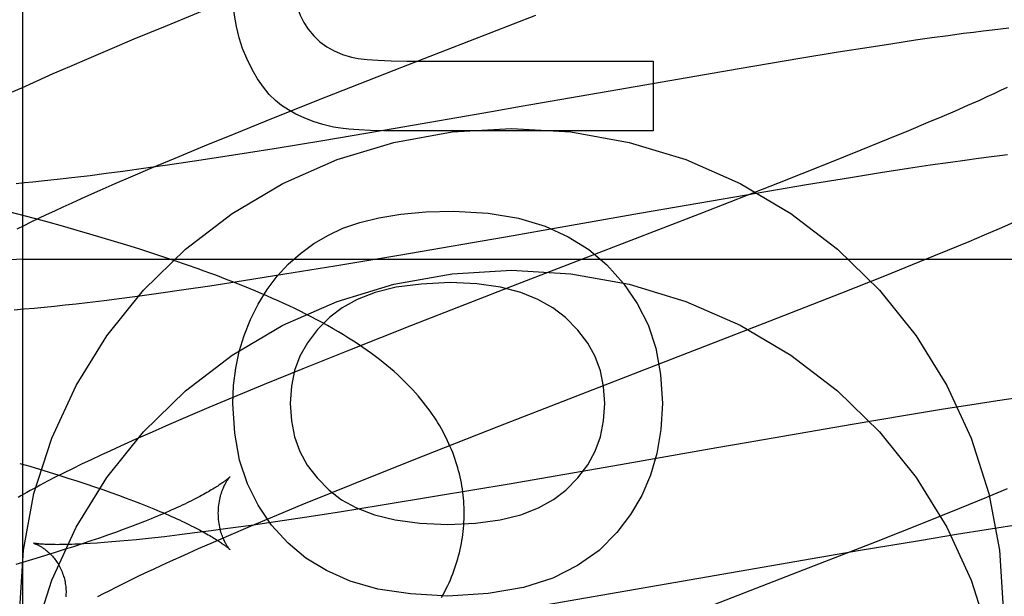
# Model space of a CAD drawing. Header units: inches. Extents: x 0 to 262, y 0 to 169.
# Tile 32 of 78: x 83.04 to 83.1962, y 93.9678 to 94.0592. Entities that reach past the tile are written whole.
import ezdxf

# ---------------------------------------------------------------- set-up
doc = ezdxf.new("R2010")
doc.units = ezdxf.units.IN
doc.header["$LTSCALE"] = 14.3846153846
doc.header["$MEASUREMENT"] = 0
doc.linetypes.add('HIDDEN', pattern=[0.2, 0.1, -0.1])
doc.layers.add('DEFAULT_2', color=8, linetype='HIDDEN')
doc.layers.add('MAIN_DOOR_ASSEMBLY', color=7, linetype='CONTINUOUS')

msp = doc.modelspace()

# ---------------------------------------------------------------- linework, layer by layer
at = {"layer": 'DEFAULT_2', "color": 8, "linetype": 'HIDDEN'}
for p, q in [((83.0405094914, 90.6620804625), (83.0405094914, 96.1625844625)), ((83.0692234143, 94.0606815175), (83.0630778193, 94.0581799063)), ((83.10062750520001, 94.05171463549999), (83.12186169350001, 94.0599516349)), ((83.0630778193, 94.0581799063), (83.0581297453, 94.0561355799)), ((83.19687115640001, 94.05787675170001), (83.1955958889, 94.057740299)), ((83.1847039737, 94.0563471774), (83.1820920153, 94.0559710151)), ((83.1872495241, 94.0567010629), (83.1847039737, 94.0563471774)), ((83.1897199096, 94.0570303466), (83.1872495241, 94.0567010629)), ((83.1913000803, 94.0572324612), (83.1897199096, 94.0570303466)), ((83.1928105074, 94.0574185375), (83.1913000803, 94.0572324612)), ((83.1942426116, 94.0575877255), (83.1928105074, 94.0574185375)), ((83.1955958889, 94.057740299), (83.1942426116, 94.0575877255)), ((83.0581297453, 94.0561355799), (83.0542979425, 94.054529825)), ((83.1747239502, 94.0548540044), (83.1698477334, 94.054080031)), ((83.17847727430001, 94.0554321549), (83.1747239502, 94.0548540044)), ((83.1820920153, 94.0559710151), (83.17847727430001, 94.0554321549)), ((83.0542979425, 94.054529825), (83.0505878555, 94.0529525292)), ((83.1698477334, 94.054080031), (83.1637444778, 94.05308279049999)), ((83.04789037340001, 94.05178940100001), (83.04526737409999, 94.0506430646)), ((83.0505878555, 94.0529525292), (83.04789037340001, 94.05178940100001)), ((83.0886389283, 94.04700603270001), (83.10062750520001, 94.05171463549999)), ((83.1043300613, 94.05264310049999), (83.1404896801, 94.05264310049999)), ((83.1404896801, 94.05264310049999), (83.1404896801, 94.04159265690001)), ((83.1637444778, 94.05308279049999), (83.1541359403, 94.0514665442)), ((83.04526737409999, 94.0506430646), (83.0427238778, 94.04951485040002)), ((83.1541359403, 94.0514665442), (83.1348658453, 94.0481290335)), ((83.0427238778, 94.04951485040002), (83.0402687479, 94.0484078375)), ((83.1966104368, 94.0484675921), (83.19559482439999, 94.0479907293)), ((83.0402687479, 94.0484078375), (83.03867637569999, 94.04767900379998)), ((83.0802374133, 94.0436599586), (83.0886389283, 94.04700603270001)), ((83.1348658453, 94.0481290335), (83.11956964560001, 94.0454495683)), ((83.1933956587, 94.0469810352), (83.1922143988, 94.04644945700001)), ((83.1945228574, 94.04749499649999), (83.1933956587, 94.0469810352)), ((83.19559482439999, 94.0479907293), (83.1945228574, 94.04749499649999)), ((83.11956964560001, 94.0454495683), (83.114834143, 94.0446223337)), ((83.190343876, 94.0456203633), (83.1883586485, 94.0447548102)), ((83.1922143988, 94.04644945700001), (83.190343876, 94.0456203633)), ((83.114834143, 94.0446223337), (83.09955261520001, 94.0419810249)), ((83.1862629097, 94.0438545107), (83.1840608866, 94.04292107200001)), ((83.1883586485, 94.0447548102), (83.1862629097, 94.0438545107)), ((83.074174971, 94.041212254), (83.0802374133, 94.0436599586)), ((83.1840608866, 94.04292107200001), (83.1809669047, 94.0416275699)), ((83.0693106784, 94.0392225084), (83.074174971, 94.041212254)), ((83.09955261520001, 94.0419810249), (83.0881023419, 94.04005055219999)), ((83.1404896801, 94.04159265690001), (83.10009404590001, 94.04159265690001)), ((83.1809669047, 94.0416275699), (83.1777017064, 94.0402812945)), ((83.0646401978, 94.0372853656), (83.0693106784, 94.0392225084)), ((83.0881023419, 94.04005055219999), (83.0803542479, 94.0387809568)), ((83.1777017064, 94.0402812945), (83.17339484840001, 94.03852915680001)), ((83.0739426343, 94.03776053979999), (83.06879125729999, 94.03696554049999)), ((83.0803542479, 94.0387809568), (83.0739426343, 94.03776053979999)), ((83.17339484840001, 94.03852915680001), (83.1679235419, 94.0363334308)), ((83.1920822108, 94.0372657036), (83.1941447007, 94.03752880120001)), ((83.1941447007, 94.03752880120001), (83.1954530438, 94.03768843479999)), ((83.1954530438, 94.03768843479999), (83.1967065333, 94.03783529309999)), ((83.0638375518, 94.0362266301), (83.0600314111, 94.0356793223)), ((83.0610575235, 94.03577801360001), (83.0646401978, 94.0372853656)), ((83.06879125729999, 94.03696554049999), (83.0638375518, 94.0362266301)), ((83.1679235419, 94.0363334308), (83.16017467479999, 94.03326572)), ((83.18099666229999, 94.0356828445), (83.1843951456, 94.03619204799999)), ((83.1843951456, 94.03619204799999), (83.1876139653, 94.03665676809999)), ((83.1876139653, 94.03665676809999), (83.1899038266, 94.0369747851)), ((83.1899038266, 94.0369747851), (83.1920822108, 94.0372657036)), ((83.0512014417, 94.0344981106), (83.0487622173, 94.0341995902)), ((83.0537410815, 94.0348230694), (83.0512014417, 94.0344981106)), ((83.0563764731, 94.03517363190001), (83.0537410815, 94.0348230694)), ((83.0600314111, 94.0356793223), (83.0563764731, 94.03517363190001)), ((83.0576230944, 94.0343121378), (83.0610575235, 94.03577801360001)), ((83.1717825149, 94.03423112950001), (83.1765115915, 94.03498739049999)), ((83.1765115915, 94.03498739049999), (83.18099666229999, 94.0356828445)), ((83.0407501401, 94.0333416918), (83.0394623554, 94.0332268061)), ((83.0420919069, 94.0334693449), (83.0407501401, 94.0333416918)), ((83.043486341, 94.03360971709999), (83.0420919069, 94.0334693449)), ((83.044932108, 94.03376271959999), (83.043486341, 94.03360971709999)), ((83.0464278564, 94.0339282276), (83.044932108, 94.03376271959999)), ((83.0487622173, 94.0341995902), (83.0464278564, 94.0339282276)), ((83.0527725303, 94.03219908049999), (83.0551509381, 94.0332421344)), ((83.0551509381, 94.0332421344), (83.0576230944, 94.0343121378)), ((83.16017467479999, 94.03326572), (83.147758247, 94.0284154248)), ((83.15526009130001, 94.0314668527), (83.16479277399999, 94.033080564)), ((83.16479277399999, 94.033080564), (83.1717825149, 94.03423112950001)), ((83.0504922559, 94.0311846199), (83.0527725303, 94.03219908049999)), ((83.1383354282, 94.028530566), (83.15526009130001, 94.0314668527)), ((83.0469213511, 94.02956195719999), (83.04831431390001, 94.0302004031)), ((83.04831431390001, 94.0302004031), (83.0504922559, 94.0311846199)), ((83.0411297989, 94.02802045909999), (83.0380916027, 94.02882535)), ((83.0430392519, 94.0277377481), (83.0442826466, 94.0283300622)), ((83.0442826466, 94.0283300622), (83.0455770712, 94.0289383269)), ((83.0455770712, 94.0289383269), (83.0469213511, 94.02956195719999)), ((83.147758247, 94.0284154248), (83.11895172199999, 94.0172644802)), ((83.1230260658, 94.025848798), (83.1383354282, 94.028530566)), ((83.03962721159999, 94.0260630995), (83.0407104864, 94.0266036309)), ((83.0407104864, 94.0266036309), (83.0418481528, 94.027162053)), ((83.0441495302, 94.02720190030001), (83.0411297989, 94.02802045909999)), ((83.0418481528, 94.027162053), (83.0430392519, 94.0277377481)), ((83.04714860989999, 94.02636884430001), (83.0441495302, 94.02720190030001)), ((83.1954068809, 94.02611824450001), (83.1976767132, 94.0271022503)), ((83.0491359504, 94.0258048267), (83.04714860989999, 94.02636884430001)), ((83.0511131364, 94.0252334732), (83.0491359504, 94.0258048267)), ((83.0530793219, 94.02465451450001), (83.0511131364, 94.0252334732)), ((83.1004560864, 94.0219448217), (83.1182624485, 94.025016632)), ((83.1182624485, 94.025016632), (83.1230260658, 94.025848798)), ((83.19057698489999, 94.02406980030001), (83.1930272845, 94.02510214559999)), ((83.1930272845, 94.02510214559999), (83.1954068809, 94.02611824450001)), ((83.055033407, 94.0240677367), (83.0530793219, 94.02465451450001)), ((83.0569743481, 94.0234728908), (83.055033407, 94.0240677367)), ((83.0589016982, 94.022869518), (83.0569743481, 94.0234728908)), ((83.1872012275, 94.022666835), (83.19057698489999, 94.02406980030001)), ((83.0608156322, 94.02225691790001), (83.0589016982, 94.022869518)), ((83.06271637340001, 94.0216343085), (83.0608156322, 94.02225691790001)), ((83.0899972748, 94.0201898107), (83.1004560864, 94.0219448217)), ((83.1827801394, 94.0208568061), (83.1872012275, 94.022666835)), ((83.0405094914, 94.0212563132), (83.5405094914, 94.0212563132)), ((83.0646038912, 94.02100091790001), (83.06271637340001, 94.0216343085)), ((83.0664778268, 94.0203560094), (83.0646038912, 94.02100091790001)), ((83.1772113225, 94.0186111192), (83.1827801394, 94.0208568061)), ((83.0754919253, 94.017857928), (83.08208003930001, 94.01889905)), ((83.08208003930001, 94.01889905), (83.0899972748, 94.0201898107)), ((83.070166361, 94.0170438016), (83.0754919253, 94.017857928)), ((83.11895172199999, 94.0172644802), (83.1021438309, 94.0107082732)), ((83.17038394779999, 94.0158964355), (83.1772113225, 94.0186111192)), ((83.0590692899, 94.01545256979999), (83.0620041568, 94.0158569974)), ((83.0620041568, 94.0158569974), (83.0660270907, 94.016431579)), ((83.0660270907, 94.016431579), (83.070166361, 94.0170438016)), ((83.159051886, 94.0114528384), (83.17038394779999, 94.0158964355)), ((83.0472132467, 94.0139886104), (83.0489391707, 94.014180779)), ((83.0489391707, 94.014180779), (83.0507046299, 94.01438584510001)), ((83.0507046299, 94.01438584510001), (83.0534195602, 94.0147161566)), ((83.0534195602, 94.0147161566), (83.0562079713, 94.01507205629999)), ((83.0562079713, 94.01507205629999), (83.0590692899, 94.01545256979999)), ((83.0406852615, 94.0133533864), (83.0422765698, 94.01349281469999)), ((83.0422765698, 94.01349281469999), (83.0438878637, 94.01364488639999)), ((83.0438878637, 94.01364488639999), (83.0455298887, 94.0138099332)), ((83.0455298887, 94.0138099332), (83.0472132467, 94.0139886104)), ((83.1383093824, 94.00341443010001), (83.159051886, 94.0114528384)), ((83.1021438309, 94.0107082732), (83.0923195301, 94.00682136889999)), ((83.0923195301, 94.00682136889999), (83.0849137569, 94.0038497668)), ((83.0849137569, 94.0038497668), (83.0787761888, 94.001350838)), ((83.1160129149, 93.9947652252), (83.1383093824, 94.00341443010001)), ((83.0787761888, 94.001350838), (83.0738349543, 93.9993087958)), ((83.0738349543, 93.9993087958), (83.0700086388, 93.99770487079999)), ((83.1951133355, 93.9987687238), (83.1913918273, 93.9981994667)), ((83.1986891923, 93.9992972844), (83.1951133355, 93.9987687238)), ((83.0700086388, 93.99770487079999), (83.066304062, 93.9961294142)), ((83.1865550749, 93.9974360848), (83.1804953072, 93.99645028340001)), ((83.1913918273, 93.9981994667), (83.1865550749, 93.9974360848)), ((83.066304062, 93.9961294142), (83.063610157, 93.994967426)), ((83.1804953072, 93.99645028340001), (83.1720294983, 93.99503294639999)), ((83.0609925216, 93.9938230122), (83.0584523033, 93.992695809)), ((83.063610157, 93.994967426), (83.0609925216, 93.9938230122)), ((83.1040647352, 93.9900704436), (83.1160129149, 93.9947652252)), ((83.1720294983, 93.99503294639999), (83.1552190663, 93.9921349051)), ((83.0584523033, 93.992695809), (83.0559933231, 93.9915865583)), ((83.0544036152, 93.9908585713), (83.0528507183, 93.9901381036)), ((83.0559933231, 93.9915865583), (83.0544036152, 93.9908585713)), ((83.1505858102, 93.9913254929), (83.13529526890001, 93.9886470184)), ((83.1552190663, 93.9921349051), (83.1505858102, 93.9913254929)), ((83.0513277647, 93.98942150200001), (83.0498318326, 93.9887067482)), ((83.0528507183, 93.9901381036), (83.0513277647, 93.98942150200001)), ((83.09569589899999, 93.9867354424), (83.1040647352, 93.9900704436)), ((83.0400046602, 93.9888548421), (83.0416014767, 93.98838481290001)), ((83.0416014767, 93.98838481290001), (83.0431671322, 93.9879157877)), ((83.0431671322, 93.9879157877), (83.0447002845, 93.9874481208)), ((83.0483745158, 93.98799873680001), (83.0469771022, 93.9873074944)), ((83.0498318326, 93.9887067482), (83.0483745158, 93.98799873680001)), ((83.13529526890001, 93.9886470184), (83.1176168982, 93.9855790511)), ((83.04565651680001, 93.98664158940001), (83.0444178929, 93.9860042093)), ((83.0447002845, 93.9874481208), (83.0461999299, 93.9869820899)), ((83.0469771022, 93.9873074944), (83.04565651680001, 93.98664158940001)), ((83.0461999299, 93.9869820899), (83.0476653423, 93.98651790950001)), ((83.0476653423, 93.98651790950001), (83.04909577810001, 93.9860558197)), ((83.04909577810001, 93.9860558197), (83.0504903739, 93.9855961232)), ((83.0896593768, 93.9842965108), (83.09569589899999, 93.9867354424)), ((83.0504903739, 93.9855961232), (83.0518482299, 93.98513916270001)), ((83.0518482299, 93.98513916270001), (83.0531682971, 93.9846853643)), ((83.0531682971, 93.9846853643), (83.0544490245, 93.9842353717)), ((83.1176168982, 93.9855790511), (83.1061018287, 93.98362733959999)), ((83.19664096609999, 93.98478798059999), (83.193372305, 93.9834409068)), ((83.0544490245, 93.9842353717), (83.0556888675, 93.98378988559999)), ((83.0556888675, 93.98378988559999), (83.0568870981, 93.9833493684)), ((83.0568870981, 93.9833493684), (83.05804350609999, 93.98291412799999)), ((83.05804350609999, 93.98291412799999), (83.0591578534, 93.98248451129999)), ((83.0848173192, 93.982314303), (83.0896593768, 93.9842965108)), ((83.1061018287, 93.98362733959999), (83.0971913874, 93.9821591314)), ((83.193372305, 93.9834409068), (83.1890621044, 93.9816880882)), ((83.08016938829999, 93.9803848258), (83.0848173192, 93.982314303)), ((83.0971913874, 93.9821591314), (83.0907455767, 93.9811283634)), ((83.1890621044, 93.9816880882), (83.1835881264, 93.97949196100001)), ((83.06083687, 93.9800547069), (83.0597914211, 93.97963548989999)), ((83.0766049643, 93.9788837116), (83.08016938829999, 93.9803848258)), ((83.085560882, 93.9803235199), (83.0805696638, 93.9795737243)), ((83.0907455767, 93.9811283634), (83.085560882, 93.9803235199)), ((83.0564025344, 93.9783421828), (83.055188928, 93.9779001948)), ((83.0575740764, 93.9787788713), (83.0564025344, 93.9783421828)), ((83.0587037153, 93.97921006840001), (83.0575740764, 93.9787788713)), ((83.0597914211, 93.97963548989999), (83.0587037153, 93.97921006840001)), ((83.0730393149, 93.978501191), (83.0703750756, 93.9781426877)), ((83.0767302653, 93.97901695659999), (83.0730393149, 93.978501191)), ((83.073188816, 93.9774241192), (83.0766049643, 93.9788837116)), ((83.0805696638, 93.9795737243), (83.0767302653, 93.97901695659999)), ((83.1835881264, 93.97949196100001), (83.17583750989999, 93.976424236)), ((83.1886046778, 93.9776066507), (83.1932780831, 93.9783495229)), ((83.1932780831, 93.9783495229), (83.1977035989, 93.9790306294)), ((83.0526389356, 93.97700240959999), (83.05130547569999, 93.97654795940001)), ((83.0539339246, 93.9774533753), (83.0526389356, 93.97700240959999)), ((83.055188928, 93.9779001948), (83.0539339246, 93.9774533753)), ((83.0571911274, 93.9766114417), (83.055877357, 93.9764903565)), ((83.05855823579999, 93.97674526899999), (83.0571911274, 93.9766114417)), ((83.0599773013, 93.9768917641), (83.05855823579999, 93.97674526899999)), ((83.0614469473, 93.9770508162), (83.0599773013, 93.9768917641)), ((83.0629659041, 93.9772222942), (83.0614469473, 93.9770508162)), ((83.06533386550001, 93.9775024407), (83.0629659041, 93.9772222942)), ((83.0678050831, 93.9778094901), (83.06533386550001, 93.9775024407)), ((83.0703750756, 93.9781426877), (83.0678050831, 93.9778094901)), ((83.0707304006, 93.9763588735), (83.073188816, 93.9774241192)), ((83.1733108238, 93.97506189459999), (83.1826995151, 93.97664121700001)), ((83.1826995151, 93.97664121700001), (83.1886046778, 93.9776066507)), ((83.0470853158, 93.97516821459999), (83.0456081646, 93.9747038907)), ((83.048527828, 93.97563053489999), (83.0470853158, 93.97516821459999)), ((83.0499348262, 93.9760905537), (83.048527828, 93.97563053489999)), ((83.05130547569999, 93.97654795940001), (83.0499348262, 93.9760905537)), ((83.05226876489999, 93.976203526), (83.0511817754, 93.97613316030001)), ((83.0534148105, 93.976286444), (83.05226876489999, 93.976203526)), ((83.05461819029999, 93.9763820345), (83.0534148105, 93.976286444)), ((83.055877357, 93.9764903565), (83.05461819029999, 93.9763820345)), ((83.0660989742, 93.9743108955), (83.06836567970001, 93.9753205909)), ((83.06836567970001, 93.9753205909), (83.0707304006, 93.9763588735)), ((83.1071135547, 93.9636182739), (83.1733108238, 93.97506189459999)), ((83.17583750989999, 93.976424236), (83.1634224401, 93.97157509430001)), ((83.0425536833, 93.9737703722), (83.04097833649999, 93.9733017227)), ((83.0440972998, 93.9742378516), (83.0425536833, 93.9737703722)), ((83.0456081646, 93.9747038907), (83.0440972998, 93.9742378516)), ((83.0639345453, 93.97333147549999), (83.0660989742, 93.9743108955)), ((83.04097833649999, 93.9733017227), (83.0393724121, 93.9728321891)), ((83.0599293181, 93.9714706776), (83.0612150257, 93.9720757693)), ((83.0612150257, 93.9720757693), (83.0625504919, 93.9726962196)), ((83.0625504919, 93.9726962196), (83.0639345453, 93.97333147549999)), ((83.05751202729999, 93.9703090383), (83.0586945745, 93.9708815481)), ((83.0586945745, 93.9708815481), (83.0599293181, 93.9714706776)), ((83.1634224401, 93.97157509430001), (83.1346322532, 93.9604305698)), ((83.0542881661, 93.9686977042), (83.0553077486, 93.969216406)), ((83.0553077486, 93.969216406), (83.05638276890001, 93.9697537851)), ((83.05638276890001, 93.9697537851), (83.05751202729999, 93.9703090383)), ((83.0524211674, 93.96772051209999), (83.0533255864, 93.9681987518)), ((83.0533255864, 93.9681987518), (83.0542881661, 93.9686977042))]:
    msp.add_line(p, q, dxfattribs=at)
for points in [[(83.0833341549, 94.06608787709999), (83.0834199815, 94.0643390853), (83.0836397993, 94.06273853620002), (83.0839988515, 94.0612919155), (83.0844814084, 94.05998216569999), (83.0850717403, 94.05879222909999), (83.0857750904, 94.0577277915)], [(83.0760285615, 94.05307285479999), (83.0753715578, 94.0546996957), (83.07482793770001, 94.0563914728), (83.0743957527, 94.058143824), (83.07408084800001, 94.0599698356), (83.0738890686, 94.0618825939), (83.073818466, 94.06387773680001)], [(83.0857750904, 94.0577277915), (83.0866598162, 94.05666671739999), (83.0876374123, 94.05573938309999), (83.0886964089, 94.0549503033), (83.0898712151, 94.0542859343), (83.0911962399, 94.05373273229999), (83.0926600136, 94.05329521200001)], [(83.0926600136, 94.05329521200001), (83.09370742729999, 94.05309705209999), (83.0951003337, 94.052934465), (83.09682603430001, 94.0528072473), (83.09892262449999, 94.0527160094), (83.1014281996, 94.0526613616), (83.1043300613, 94.05264310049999)], [(83.0815538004, 94.0456444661), (83.08056161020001, 94.04643668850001), (83.0795949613, 94.04740125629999), (83.0786510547, 94.04853255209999), (83.0777382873, 94.0498474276), (83.0768650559, 94.0513627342), (83.0760285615, 94.05307285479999)], [(83.0897704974, 94.0422182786), (83.0880864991, 94.04262466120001), (83.0865314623, 94.04310113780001), (83.0851083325, 94.0436516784), (83.083808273, 94.0442643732), (83.08262244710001, 94.0449273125), (83.0815538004, 94.0456444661)], [(83.10009404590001, 94.04159265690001), (83.0977268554, 94.0416102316), (83.0956265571, 94.0416626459), (83.0938008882, 94.0417500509), (83.09222663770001, 94.04187199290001), (83.0908805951, 94.0420280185), (83.0897704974, 94.0422182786)], [(83.0400094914, 93.9658336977), (83.0405925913, 93.97507851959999), (83.0422760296, 93.984058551), (83.0450840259, 93.99283614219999), (83.04894392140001, 94.0012242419), (83.0538218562, 94.0090906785), (83.059625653, 94.0163331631), (83.0662900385, 94.0228312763), (83.0737004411, 94.02850723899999), (83.0817639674, 94.03325938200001), (83.09035031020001, 94.0370389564), (83.09934435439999, 94.039768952), (83.1086076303, 94.041432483), (83.1180094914, 94.0419816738), (83.1274113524, 94.041432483), (83.1366746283, 94.039768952), (83.1456686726, 94.0370389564), (83.1542550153, 94.03325938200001), (83.1623185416, 94.02850723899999), (83.1697289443, 94.0228312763), (83.1763933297, 94.0163331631), (83.1821971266, 94.0090906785), (83.18707506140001, 94.0012242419), (83.1909349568, 93.99283614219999), (83.1937429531, 93.984058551), (83.1954263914, 93.97507851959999), (83.1960094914, 93.9658336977)], [(83.08898217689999, 94.0250783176), (83.0912636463, 94.0261467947), (83.093936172, 94.0270549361), (83.0969825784, 94.02781521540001), (83.1004543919, 94.0283902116), (83.1044031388, 94.0287425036), (83.10881164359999, 94.0288845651)], [(83.10881164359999, 94.0288845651), (83.11428863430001, 94.02854722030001), (83.1191426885, 94.02775533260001), (83.12332519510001, 94.0264905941), (83.1269819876, 94.02480792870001), (83.13025889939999, 94.02276226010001), (83.13310731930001, 94.0203352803)], [(83.07780893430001, 94.0140892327), (83.07925081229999, 94.0164266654), (83.0808525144, 94.01855226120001), (83.082606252, 94.02045714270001), (83.0845353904, 94.0221679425), (83.08666329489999, 94.0237112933), (83.08898217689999, 94.0250783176)], [(83.11050837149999, 93.9809354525), (83.1105044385, 93.9813881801), (83.11049141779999, 93.9818753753), (83.11046929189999, 93.9823623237), (83.1104380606, 93.9828489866), (83.1103977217, 93.9833352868), (83.1103482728, 93.9838211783), (83.1102897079, 93.9843066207), (83.1102220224, 93.9847915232), (83.1101452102, 93.98527579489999), (83.1100592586, 93.98575940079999), (83.1099641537, 93.9862422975), (83.1098598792, 93.98672442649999), (83.1097464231, 93.9872056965), (83.1096237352, 93.9876861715), (83.1094917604, 93.9881658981), (83.1093504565, 93.98864484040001), (83.1091997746, 93.9891229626), (83.1090396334, 93.98960031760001), (83.1088699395, 93.9900769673), (83.10869063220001, 93.99055285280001), (83.10850164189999, 93.9910279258), (83.1083028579, 93.99150222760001), (83.10809416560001, 93.9919757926), (83.1078754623, 93.99244860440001), (83.107646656, 93.99292060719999), (83.1074075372, 93.9933919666), (83.1071578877, 93.99386282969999), (83.1068975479, 93.9943331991), (83.10662636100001, 93.99480305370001), (83.1063440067, 93.9952726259), (83.10605027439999, 93.99574193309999), (83.1057445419, 93.99621159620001), (83.105426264, 93.9966820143), (83.1050946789, 93.99715381), (83.1047489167, 93.9976276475), (83.104388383, 93.998103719), (83.1040120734, 93.99858267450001), (83.1036200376, 93.99906377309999), (83.1032119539, 93.9995467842), (83.1027879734, 94.0000309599), (83.1023481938, 94.0005156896), (83.1018926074, 94.0010005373), (83.101421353, 94.0014849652), (83.1009342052, 94.00196885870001), (83.1004311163, 94.00245194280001), (83.0999116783, 94.00293430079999), (83.0993755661, 94.0034159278), (83.0988223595, 94.0038969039), (83.09825162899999, 94.00437730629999), (83.0976629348, 94.0048572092), (83.0970560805, 94.00533648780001), (83.0964297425, 94.0058158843), (83.0957830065, 94.006295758), (83.0951140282, 94.0067770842), (83.09442105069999, 94.0072606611), (83.093702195, 94.0077472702), (83.0929542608, 94.0082384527), (83.0921787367, 94.0087326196), (83.0913740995, 94.0092301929), (83.0905466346, 94.00972692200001), (83.0897011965, 94.0102198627), (83.0888430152, 94.0107062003), (83.0879793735, 94.01118232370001), (83.0871115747, 94.01164817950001), (83.08624439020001, 94.0121019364), (83.0853758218, 94.01254535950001), (83.08450555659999, 94.01297922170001), (83.08363296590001, 94.0134043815), (83.0827571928, 94.01382173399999), (83.0818782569, 94.01423169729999), (83.08099570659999, 94.0146348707), (83.08010991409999, 94.0150314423), (83.07922101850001, 94.0154216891), (83.0783292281, 94.015805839), (83.0774347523, 94.01618410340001), (83.0765376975, 94.016556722), (83.0756382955, 94.0169238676), (83.0747363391, 94.0172858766), (83.0738317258, 94.0176430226), (83.0729242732, 94.0179955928), (83.0720137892, 94.0183438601), (83.07110008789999, 94.0186880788), (83.0701829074, 94.01902851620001), (83.0692621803, 94.01936535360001), (83.068337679, 94.0196988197), (83.0664778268, 94.0203560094)], [(83.13310731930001, 94.0203352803), (83.1357744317, 94.0173993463), (83.1379607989, 94.01422019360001), (83.1396624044, 94.01084147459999), (83.1408912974, 94.00713223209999), (83.1416595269, 94.00296150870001), (83.14196307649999, 93.998372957)], [(83.0422760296, 93.9615665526), (83.0450840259, 93.9703441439), (83.04894392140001, 93.9787322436), (83.0538218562, 93.9865986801), (83.059625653, 93.99384116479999), (83.0662900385, 94.00033927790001), (83.0737004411, 94.0060152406), (83.0817639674, 94.01076738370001), (83.09035031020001, 94.014546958), (83.09934435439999, 94.0172769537), (83.1086076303, 94.0189404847), (83.1180094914, 94.0194896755), (83.1274113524, 94.0189404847), (83.1366746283, 94.0172769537), (83.1456686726, 94.014546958), (83.1542550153, 94.01076738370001), (83.1623185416, 94.0060152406), (83.1697289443, 94.00033927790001), (83.1763933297, 93.99384116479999), (83.1821971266, 93.9865986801), (83.18707506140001, 93.9787322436), (83.1909349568, 93.9703441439), (83.1937429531, 93.9615665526)], [(83.10825912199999, 94.0175271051), (83.1037048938, 94.0173093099), (83.0997327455, 94.01678975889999), (83.0963728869, 94.01594645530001), (83.0935346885, 94.0148453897), (83.0911275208, 94.01355255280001), (83.0891815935, 94.0120459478)], [(83.1265538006, 94.01200192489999), (83.12458445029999, 94.0135407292), (83.1222135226, 94.0148523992), (83.1194694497, 94.01595572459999), (83.1162669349, 94.0167943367), (83.1125206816, 94.017311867), (83.10825912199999, 94.0175271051)], [(83.073818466, 93.998372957), (83.0739389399, 94.0012143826), (83.0742774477, 94.00395985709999), (83.0748341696, 94.00660269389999), (83.0756085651, 94.00916295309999), (83.0766000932, 94.011660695), (83.07780893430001, 94.0140892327)], [(83.0391048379, 94.0132268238), (83.0406852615, 94.0133533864)], [(83.0891815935, 94.0120459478), (83.0872174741, 94.01006802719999), (83.0856352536, 94.00799874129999), (83.08444874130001, 94.00586527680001), (83.0836165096, 94.0035860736), (83.0830971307, 94.0010795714), (83.0829044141, 93.998372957)], [(83.1328157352, 93.998372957), (83.1326269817, 94.001037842), (83.1321113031, 94.0035188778), (83.1312827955, 94.0057912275), (83.13009917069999, 94.0079294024), (83.1285181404, 94.0100079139), (83.1265538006, 94.01200192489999)], [(83.0825827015, 93.9761952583), (83.07996748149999, 93.9790716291), (83.0778143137, 93.9822275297), (83.0761234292, 93.9856175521), (83.0748941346, 93.9893779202), (83.0741257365, 93.9936448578), (83.073818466, 93.998372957)], [(83.0829044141, 93.998372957), (83.0830991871, 93.9955955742), (83.0836165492, 93.9930396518), (83.0844453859, 93.99073185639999), (83.0856190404, 93.9885921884), (83.0871708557, 93.98654064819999), (83.0890897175, 93.9846039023)], [(83.1266169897, 93.9846192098), (83.128539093, 93.98657235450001), (83.13009386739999, 93.98863412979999), (83.1312703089, 93.9907791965), (83.132101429, 93.9930835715), (83.13262023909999, 93.99562327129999), (83.1328157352, 93.998372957)], [(83.14196307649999, 93.998372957), (83.1417155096, 93.99423021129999), (83.1410839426, 93.9904145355), (83.14006901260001, 93.9869599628), (83.1386688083, 93.98376439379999), (83.13688141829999, 93.9807257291), (83.1347074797, 93.97787800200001)], [(83.0444178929, 93.9860042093), (83.0438283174, 93.9856959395), (83.04325790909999, 93.985394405), (83.0427062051, 93.9850994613), (83.0421727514, 93.98481096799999), (83.04165704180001, 93.9845287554), (83.04115867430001, 93.98425270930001), (83.040676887, 93.98398251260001), (83.040211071, 93.9837179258), (83.0397604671, 93.9834586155)], [(83.0733492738, 93.9867098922), (83.0733418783, 93.9867023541), (83.07332874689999, 93.9866892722), (83.073309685, 93.9866707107), (83.0732844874, 93.9866467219), (83.07325291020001, 93.98661732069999), (83.0732148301, 93.98658263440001), (83.0731701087, 93.9865427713), (83.0731185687, 93.9864978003), (83.0730600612, 93.9864478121), (83.0729944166, 93.9863928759), (83.0729214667, 93.98633306), (83.0728410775, 93.9862684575), (83.0727531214, 93.9861991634), (83.0726573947, 93.98612521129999), (83.0725537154, 93.98604665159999), (83.0724418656, 93.9859635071), (83.0723216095, 93.9858757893), (83.0721927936, 93.98578356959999), (83.0720552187, 93.9856868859), (83.0719087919, 93.98558584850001), (83.071753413, 93.98548055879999), (83.07158892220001, 93.9853710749), (83.07141518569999, 93.9852574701), (83.07123204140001, 93.985139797), (83.0710393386, 93.98501811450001), (83.0708369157, 93.98489247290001), (83.0706245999, 93.9847629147), (83.0704022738, 93.98462951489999), (83.0701698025, 93.9844923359), (83.0699270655, 93.9843514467), (83.0696739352, 93.9842069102), (83.0694103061, 93.98405879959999), (83.0691360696, 93.98390718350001), (83.06885113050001, 93.9837521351), (83.068555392, 93.98359372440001), (83.0682487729, 93.9834320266), (83.06793117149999, 93.9832671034), (83.0676025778, 93.9830990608), (83.0672629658, 93.9829279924), (83.0669123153, 93.98275399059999), (83.0665506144, 93.9825771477), (83.0661778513, 93.98239755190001), (83.0657940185, 93.9822152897), (83.0653991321, 93.9820304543), (83.0649932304, 93.9818431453), (83.0645762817, 93.9816534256), (83.0641483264, 93.98146138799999), (83.0637092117, 93.9812670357), (83.0632588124, 93.9810703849), (83.0627970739, 93.9808714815), (83.06232382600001, 93.980670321), (83.0618392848, 93.9804670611), (83.0613435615, 93.9802618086), (83.06083687, 93.9800547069)], [(83.0715083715, 93.9809354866), (83.0715131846, 93.9812569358), (83.0715281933, 93.9815875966), (83.0715528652, 93.98191167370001), (83.0715865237, 93.9822277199), (83.0716284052, 93.982534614), (83.0716777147, 93.9828315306), (83.07173357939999, 93.9831176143), (83.0717951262, 93.9833922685), (83.071861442, 93.98365488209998), (83.0719316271, 93.9839050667), (83.0720047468, 93.9841423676), (83.072079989, 93.9843667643), (83.0721564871, 93.98457806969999), (83.07223360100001, 93.98477665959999), (83.0723106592, 93.98496270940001), (83.0723871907, 93.9851367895), (83.0724627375, 93.9852993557), (83.0725369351, 93.9854509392), (83.0726094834, 93.9855920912), (83.07268002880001, 93.9857231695), (83.0727482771, 93.9858445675), (83.0728139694, 93.98595666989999), (83.072876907, 93.98605990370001), (83.0729367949, 93.9861544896), (83.07299337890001, 93.98624067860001), (83.073046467, 93.9863187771), (83.073095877, 93.9863890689), (83.0731414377, 93.986451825), (83.0731830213, 93.98650734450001), (83.0732204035, 93.9865557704), (83.07325336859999, 93.9865972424), (83.0732818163, 93.9866320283), (83.0733056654, 93.98666039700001), (83.07332469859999, 93.9866824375), (83.0733387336, 93.98669827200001), (83.0733476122, 93.98670804), (83.07335115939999, 93.9867118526)], [(83.0890897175, 93.9846039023), (83.0910458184, 93.98309160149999), (83.0934439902, 93.98179969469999), (83.0962571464, 93.98070809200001), (83.0995665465, 93.9798770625), (83.1034534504, 93.979366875), (83.1078907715, 93.97915744)], [(83.1078907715, 93.97915744), (83.1123177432, 93.9793665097), (83.1161914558, 93.9798769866), (83.1194829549, 93.98070848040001), (83.1222791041, 93.9818021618), (83.1246667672, 93.9830992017), (83.1266169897, 93.9846192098)], [(83.0591578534, 93.98248451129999), (83.060229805, 93.98206093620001), (83.0607496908, 93.9818515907), (83.0612587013, 93.98164399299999), (83.06175672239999, 93.9814382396), (83.0622436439, 93.9812344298), (83.0627194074, 93.9810326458), (83.0631839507, 93.9808329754), (83.0636372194, 93.980635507), (83.0640791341, 93.9804403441), (83.0645097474, 93.98024753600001), (83.0649290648, 93.9800571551), (83.0653371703, 93.9798692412), (83.0657341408, 93.9796838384), (83.06612001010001, 93.9795010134), (83.06649484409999, 93.9793208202), (83.06685864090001, 93.9791433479), (83.06721142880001, 93.97896867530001), (83.0675532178, 93.9787968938), (83.06788403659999, 93.9786280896), (83.0682038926, 93.9784623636), (83.0685127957, 93.97829982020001), (83.0688108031, 93.9781405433), (83.0690979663, 93.9779846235), (83.0693743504, 93.9778321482), (83.0696400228, 93.97768320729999), (83.069895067, 93.97753788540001), (83.07013955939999, 93.97739627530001), (83.0703736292, 93.9772584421), (83.0705973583, 93.9771244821), (83.0708109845, 93.9769943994), (83.0710146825, 93.9768682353), (83.0712086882, 93.9767459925), (83.0713932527, 93.97662766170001), (83.07156846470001, 93.97651333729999), (83.071734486, 93.9764030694), (83.0718913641, 93.9762969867), (83.0720391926, 93.9761951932), (83.0721780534, 93.97609780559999), (83.0723079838, 93.9760049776), (83.0724292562, 93.975916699), (83.0725420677, 93.9758330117), (83.0726466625, 93.97575392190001), (83.07274327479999, 93.9756794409), (83.0728320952, 93.9756096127), (83.0729133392, 93.9755444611), (83.0729871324, 93.9754840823), (83.0730536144, 93.9754285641), (83.0733322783, 93.9751781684)], [(83.0733322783, 93.9751781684), (83.073340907, 93.97516955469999), (83.073348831, 93.97516149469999), (83.0733512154, 93.9751590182), (83.07334813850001, 93.97516231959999), (83.0733397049, 93.97517157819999), (83.073326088, 93.9751869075), (83.0733074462, 93.9752084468), (83.07328396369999, 93.9752363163), (83.07325586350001, 93.9752705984), (83.0732232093, 93.9753115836), (83.0731860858, 93.9753595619), (83.0731447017, 93.9754146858), (83.07309926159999, 93.975477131), (83.0730499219, 93.97554716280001), (83.0729968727, 93.9756250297), (83.0729403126, 93.9757109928), (83.0728804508, 93.9758053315), (83.072817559, 93.9759082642), (83.0727519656, 93.97601994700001), (83.0726838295, 93.9761408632), (83.07261338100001, 93.97627144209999), (83.0725409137, 93.9764120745), (83.0724667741, 93.9765631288), (83.0723912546, 93.9767251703), (83.0723146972, 93.9768987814), (83.07223760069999, 93.97708432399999), (83.0721604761, 93.97728225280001), (83.07208395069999, 93.97749283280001), (83.07200868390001, 93.9777163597), (83.071935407, 93.9779530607), (83.0718648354, 93.97820335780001), (83.0717979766, 93.9784667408), (83.0717357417, 93.97874303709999), (83.0716791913, 93.97903125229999), (83.0716292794, 93.97933055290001), (83.0715869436, 93.97963976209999), (83.0715530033, 93.97995774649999), (83.07152821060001, 93.9802830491), (83.07151319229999, 93.98061373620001), (83.0715083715, 93.9809354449)], [(83.1069185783, 93.9675749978), (83.1071773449, 93.96804407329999), (83.1074254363, 93.96851352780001), (83.1076630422, 93.9689834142), (83.1078903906, 93.9694538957), (83.1081077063, 93.9699251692), (83.1083150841, 93.9703971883), (83.1085126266, 93.9708699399), (83.10870046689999, 93.9713435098), (83.1088787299, 93.97181799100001), (83.1090474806, 93.9722933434), (83.109206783, 93.9727695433), (83.10935671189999, 93.9732466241), (83.1094973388, 93.97372463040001), (83.1096286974, 93.97420349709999), (83.1097508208, 93.97468317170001), (83.1098637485, 93.975163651), (83.109967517, 93.9756449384), (83.1100621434, 93.9761269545), (83.1101476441, 93.9766096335), (83.110224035, 93.97709293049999), (83.1102913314, 93.9775768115), (83.1103495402, 93.9780611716), (83.11039866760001, 93.9785459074), (83.11043872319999, 93.9790309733), (83.11046971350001, 93.97951631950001), (83.1104916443, 93.98000185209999), (83.11050452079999, 93.9804875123), (83.11050837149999, 93.9809354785)], [(83.1347074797, 93.97787800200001), (83.13189425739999, 93.97503887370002), (83.1284881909, 93.972637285), (83.1245545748, 93.9706486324), (83.11989752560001, 93.96914672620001), (83.1143211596, 93.9682053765), (83.1078907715, 93.96779998)], [(83.04219742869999, 93.97618737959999), (83.0421844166, 93.97619022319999), (83.0421736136, 93.9761926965), (83.0421784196, 93.9761914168), (83.0421931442, 93.9761874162), (83.0422155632, 93.9761810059), (83.0422452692, 93.97617207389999), (83.0422820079, 93.9761604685), (83.0423255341, 93.9761460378), (83.0423754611, 93.9761286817), (83.04243145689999, 93.97610828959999), (83.04249316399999, 93.9760847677), (83.0425602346, 93.9760580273), (83.0426323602, 93.97602797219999), (83.04270917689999, 93.9759945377), (83.04279055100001, 93.9759575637), (83.04287632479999, 93.9759168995), (83.04296623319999, 93.97587244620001), (83.0430600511, 93.97582408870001), (83.0431575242, 93.9757717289), (83.0432583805, 93.9757152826), (83.0433624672, 93.9756545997), (83.0434695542, 93.97558957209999), (83.0435796, 93.9755199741), (83.043692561, 93.9754455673), (83.04380818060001, 93.9753662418), (83.0439262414, 93.97528186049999), (83.0440465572, 93.9751922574), (83.0441688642, 93.9750973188), (83.0442931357, 93.97499673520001), (83.0444193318, 93.9748901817), (83.04454714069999, 93.97477754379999), (83.0446763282, 93.9746586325), (83.044806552, 93.9745333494), (83.0449374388, 93.9744016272), (83.0450687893, 93.9742632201), (83.0452004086, 93.97411786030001), (83.0453318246, 93.97396557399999), (83.0454626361, 93.97380631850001), (83.0455923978, 93.97364011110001), (83.04572068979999, 93.9734669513), (83.0458470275, 93.9732869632), (83.0459709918, 93.9731002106), (83.0460920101, 93.9729070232), (83.0462095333, 93.9727077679), (83.046323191, 93.97250257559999), (83.0464326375, 93.97229158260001), (83.0465373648, 93.97207529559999), (83.0466369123, 93.9718542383), (83.0467309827, 93.97162866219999), (83.0468193, 93.97139884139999), (83.0469015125, 93.971165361), (83.0469772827, 93.9709289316), (83.0470375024, 93.9707222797)], [(83.0511817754, 93.97613316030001), (83.05015520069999, 93.9760751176), (83.0496648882, 93.97605061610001), (83.0491900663, 93.97602906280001), (83.0487308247, 93.97601039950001), (83.0482873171, 93.97599456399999), (83.0478596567, 93.975981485), (83.0474479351, 93.97597108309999), (83.0470522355, 93.975963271), (83.0466725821, 93.97595795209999), (83.0463089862, 93.97595502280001), (83.0459614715, 93.97595437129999), (83.0456299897, 93.9759558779), (83.0453146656, 93.975959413), (83.0450155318, 93.9759648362), (83.0447326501, 93.975971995), (83.0444660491, 93.9759807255), (83.0442156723, 93.97599085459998), (83.0439814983, 93.97600219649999), (83.0437632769, 93.9760145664), (83.0435608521, 93.9760277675), (83.0433738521, 93.97604161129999), (83.0432019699, 93.97605590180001), (83.0430448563, 93.97607044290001), (83.0429021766, 93.9760850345), (83.0427735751, 93.9760994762), (83.04265871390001, 93.97611356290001), (83.0425571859, 93.9761270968), (83.0424686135, 93.976139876), (83.042392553, 93.97615170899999), (83.0423285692, 93.97616240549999), (83.04227623, 93.976171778), (83.0422351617, 93.97617963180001), (83.0422047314, 93.97618582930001), (83.04219742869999, 93.97618737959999)], [(83.1078907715, 93.96779998), (83.1020004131, 93.9681296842), (83.0968330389, 93.96891132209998), (83.09243931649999, 93.9701675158), (83.088667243, 93.9718303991), (83.0853648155, 93.973832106), (83.0825827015, 93.9761952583)], [(83.0470375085, 93.970722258), (83.0470931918, 93.9705118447), (83.04715018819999, 93.97027060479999), (83.0472001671, 93.9700285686), (83.04724305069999, 93.9697865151), (83.0472788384, 93.9695451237), (83.0473076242, 93.96930477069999), (83.0473295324, 93.9690658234), (83.04734468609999, 93.9688289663), (83.047353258, 93.9685948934), (83.0473554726, 93.9683638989), (83.0473515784, 93.9681362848), (83.0473418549, 93.9679126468), (83.0473266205, 93.9676935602)]]:
    msp.add_lwpolyline(points, dxfattribs=at)
msp.add_arc((83.0405094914, 93.7712563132), 0.25, 90, 270, dxfattribs=at)
at = {"layer": 'MAIN_DOOR_ASSEMBLY', "color": 8, "linetype": 'HIDDEN'}
msp.add_line((83.1155094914, 101.3675896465), (83.1155094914, 85.8909229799), dxfattribs=at)

doc.saveas('drawing.dxf')
